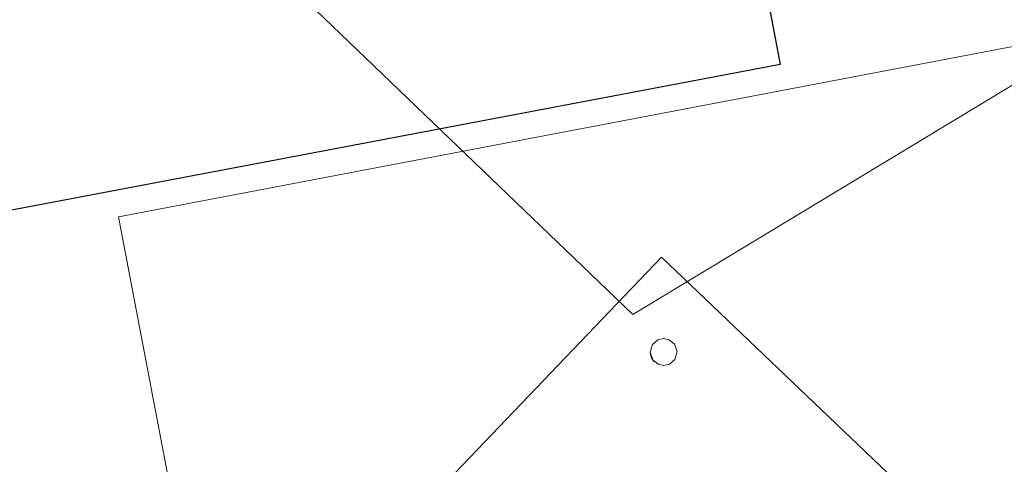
# Model space of a CAD drawing. Extents: x 3503739 to 3504470, y 5375172 to 5375561.
# Tile 69 of 121: x 3504136.445 to 3504137.178, y 5375385.311 to 5375385.642. Entities that reach past the tile are written whole.
import ezdxf

# ---------------------------------------------------------------- set-up
doc = ezdxf.new("R2010")
doc.units = 0
doc.header["$MEASUREMENT"] = 0
doc.layers.add('_4WP_KANCADT__', color=7, linetype='Continuous')
doc.layers.add('BHM_WA', color=7, linetype='Continuous')

msp = doc.modelspace()

# ---------------------------------------------------------------- linework, layer by layer
at = {"layer": '_4WP_KANCADT__', "color": 7, "linetype": 'Continuous', "lineweight": 18}
msp.add_lwpolyline([(3504134.7567, 5375386.76326), (3504136.72169, 5375387.13586), (3504137.0112, 5375385.60907), (3504135.04621, 5375385.23647), (3504134.7567, 5375386.76326)], dxfattribs=at)
at = {"layer": '_4WP_KANCADT__', "color": 1, "linetype": 'Continuous', "lineweight": 25}
msp.add_lwpolyline([(3504134.7567, 5375386.76326), (3504136.72169, 5375387.13586), (3504137.0112, 5375385.60907), (3504135.04621, 5375385.23647), (3504134.7567, 5375386.76326)], dxfattribs=at)
at = {"layer": 'BHM_WA', "color": 254, "linetype": 'Continuous', "lineweight": 13}
for p, q in [((3504136.9144, 5375385.39378), (3504136.91453, 5375385.39292)), ((3504136.91453, 5375385.39292), (3504136.91474, 5375385.39208)), ((3504136.91474, 5375385.39208), (3504136.91502, 5375385.39125)), ((3504136.91502, 5375385.39125), (3504136.91537, 5375385.39045)), ((3504136.91537, 5375385.39045), (3504136.9158, 5375385.38969)), ((3504136.9158, 5375385.38969), (3504136.91628, 5375385.38896)), ((3504136.91628, 5375385.38896), (3504136.91683, 5375385.38828)), ((3504136.91683, 5375385.38828), (3504136.91743, 5375385.38765))]:
    msp.add_line(p, q, dxfattribs=at)
for points in [[(3504140.89394, 5375388.77139, 0), (3504137.88051, 5375386.94959, 0), (3504137.86179, 5375386.93827, 0), (3504137.01288, 5375386.42505, 0), (3504136.53552, 5375386.88354, 0), (3504136.52113, 5375386.89737, 0), (3504136.12533, 5375387.27751, 0), (3504135.73107, 5375386.86701, 0), (3504135.71439, 5375386.84965, 0), (3504135.57117, 5375386.70053, 0), (3504136.90145, 5375385.42285, 0), (3504142.2795, 5375388.6742, 0)], [(3504135.57117, 5375386.70053, 0), (3504136.90145, 5375385.42285, 0), (3504139.52138, 5375387.00676, 0)], [(3504136.64945, 5375384.80786, 0), (3504137.3404, 5375384.93962, 0), (3504137.20927, 5375385.62723, 0), (3504136.51832, 5375385.49547, 0), (3504137.20927, 5375385.62723, 0), (3504137.3404, 5375384.93962, 0), (3504136.64945, 5375384.80786, 0), (3504136.51832, 5375385.49547, 0), (3504136.64945, 5375384.80786, 0)], [(3504136.64945, 5375384.80786, 0), (3504137.3404, 5375384.93962, 0), (3504137.20927, 5375385.62723, 0), (3504136.51832, 5375385.49547, 0), (3504136.64945, 5375384.80786, 0), (3504137.3404, 5375384.93962, 0), (3504137.20927, 5375385.62723, 0), (3504136.51832, 5375385.49547, 0), (3504136.64945, 5375384.80786, 0)], [(3504136.68092, 5375385.21254, 0), (3504136.73608, 5375385.27026, 0), (3504136.92274, 5375385.46557, 0), (3504136.73608, 5375385.27026, 0), (3504136.68092, 5375385.21254, 0), (3504136.73608, 5375385.27026, 0), (3504136.92274, 5375385.46557, 0)], [(3504136.98912, 5375385.02845, 0), (3504137.17577, 5375385.22376, 0), (3504137.11805, 5375385.27892, 0), (3504136.92274, 5375385.46557, 0), (3504136.73608, 5375385.27026, 0), (3504136.68092, 5375385.21254, 0), (3504136.93395, 5375384.97073, 0), (3504136.98912, 5375385.02845, 0)], [(3504137.17577, 5375385.22376, 0), (3504137.11805, 5375385.27892, 0), (3504136.92274, 5375385.46557, 0), (3504137.11805, 5375385.27892, 0), (3504137.17577, 5375385.22376, 0), (3504137.11805, 5375385.27892, 0), (3504136.92274, 5375385.46557, 0)], [(3504136.91434, 5375385.39466, 0), (3504136.9144, 5375385.39378, 0), (3504136.91453, 5375385.39292, 0), (3504136.91474, 5375385.39208, 0), (3504136.91502, 5375385.39125, 0), (3504136.91537, 5375385.39045, 0), (3504136.9158, 5375385.38969, 0), (3504136.91628, 5375385.38896, 0), (3504136.91683, 5375385.38828, 0), (3504136.91743, 5375385.38765, 0), (3504136.91809, 5375385.38708, 0), (3504136.91879, 5375385.38656, 0), (3504136.91954, 5375385.38611, 0), (3504136.92032, 5375385.38572, 0), (3504136.92113, 5375385.38541, 0), (3504136.92197, 5375385.38517, 0), (3504136.92283, 5375385.385, 0), (3504136.92369, 5375385.3849, 0), (3504136.92457, 5375385.38488, 0), (3504136.92544, 5375385.38494, 0), (3504136.9263, 5375385.38508, 0), (3504136.92715, 5375385.38528, 0), (3504136.92797, 5375385.38556, 0), (3504136.92877, 5375385.38592, 0), (3504136.92954, 5375385.38634, 0), (3504136.93026, 5375385.38682, 0), (3504136.93094, 5375385.38737, 0), (3504136.93157, 5375385.38797, 0), (3504136.93214, 5375385.38863, 0), (3504136.93266, 5375385.38933, 0), (3504136.93311, 5375385.39008, 0), (3504136.9335, 5375385.39086, 0), (3504136.93381, 5375385.39168, 0), (3504136.93406, 5375385.39251, 0), (3504136.93422, 5375385.39337, 0), (3504136.93432, 5375385.39424, 0), (3504136.93434, 5375385.39511, 0), (3504136.93428, 5375385.39598, 0), (3504136.93415, 5375385.39684, 0), (3504136.93394, 5375385.39769, 0), (3504136.93366, 5375385.39851, 0), (3504136.9333, 5375385.39931, 0), (3504136.93289, 5375385.40008, 0), (3504136.9324, 5375385.4008, 0), (3504136.93185, 5375385.40148, 0), (3504136.93125, 5375385.40211, 0), (3504136.93059, 5375385.40269, 0), (3504136.92989, 5375385.4032, 0), (3504136.92914, 5375385.40365, 0), (3504136.92836, 5375385.40404, 0), (3504136.92755, 5375385.40435, 0), (3504136.92671, 5375385.4046, 0), (3504136.92585, 5375385.40477, 0), (3504136.92499, 5375385.40486, 0), (3504136.92411, 5375385.40488, 0), (3504136.92324, 5375385.40482, 0), (3504136.92238, 5375385.40469, 0), (3504136.92153, 5375385.40448, 0), (3504136.92071, 5375385.4042, 0), (3504136.91991, 5375385.40385, 0), (3504136.91915, 5375385.40343, 0), (3504136.91842, 5375385.40294, 0), (3504136.91774, 5375385.40239, 0), (3504136.91711, 5375385.40179, 0), (3504136.91654, 5375385.40113, 0), (3504136.91602, 5375385.40043, 0), (3504136.91557, 5375385.39968, 0), (3504136.91518, 5375385.3989, 0), (3504136.91487, 5375385.39809, 0), (3504136.91463, 5375385.39725, 0), (3504136.91446, 5375385.39639, 0), (3504136.91436, 5375385.39553, 0), (3504136.91434, 5375385.39466, 0), (3504136.91436, 5375385.39553, 0), (3504136.91446, 5375385.39639, 0), (3504136.91463, 5375385.39725, 0), (3504136.91487, 5375385.39809, 0), (3504136.91518, 5375385.3989, 0), (3504136.91557, 5375385.39968, 0), (3504136.91602, 5375385.40043, 0), (3504136.91654, 5375385.40113, 0), (3504136.91711, 5375385.40179, 0), (3504136.91774, 5375385.40239, 0), (3504136.91842, 5375385.40294, 0), (3504136.91915, 5375385.40343, 0), (3504136.91991, 5375385.40385, 0), (3504136.92071, 5375385.4042, 0), (3504136.92153, 5375385.40448, 0), (3504136.92238, 5375385.40469, 0), (3504136.92324, 5375385.40482, 0), (3504136.92411, 5375385.40488, 0), (3504136.92499, 5375385.40486, 0), (3504136.92585, 5375385.40477, 0), (3504136.92671, 5375385.4046, 0), (3504136.92755, 5375385.40435, 0), (3504136.92836, 5375385.40404, 0), (3504136.92914, 5375385.40365, 0), (3504136.92989, 5375385.4032, 0), (3504136.93059, 5375385.40269, 0), (3504136.93125, 5375385.40211, 0), (3504136.93185, 5375385.40148, 0), (3504136.9324, 5375385.4008, 0), (3504136.93289, 5375385.40008, 0), (3504136.9333, 5375385.39931, 0), (3504136.93366, 5375385.39851, 0), (3504136.93394, 5375385.39769, 0), (3504136.93415, 5375385.39684, 0), (3504136.93428, 5375385.39598, 0), (3504136.93434, 5375385.39511, 0), (3504136.93432, 5375385.39424, 0), (3504136.93422, 5375385.39337, 0), (3504136.93406, 5375385.39251, 0), (3504136.93381, 5375385.39168, 0), (3504136.9335, 5375385.39086, 0), (3504136.93311, 5375385.39008, 0), (3504136.93266, 5375385.38933, 0), (3504136.93214, 5375385.38863, 0), (3504136.93157, 5375385.38797, 0), (3504136.93094, 5375385.38737, 0), (3504136.93026, 5375385.38682, 0), (3504136.92954, 5375385.38634, 0), (3504136.92877, 5375385.38592, 0), (3504136.92797, 5375385.38556, 0), (3504136.92715, 5375385.38528, 0), (3504136.9263, 5375385.38508, 0), (3504136.92544, 5375385.38494, 0), (3504136.92457, 5375385.38488, 0), (3504136.92369, 5375385.3849, 0), (3504136.92283, 5375385.385, 0), (3504136.92197, 5375385.38517, 0), (3504136.92113, 5375385.38541, 0), (3504136.92032, 5375385.38572, 0), (3504136.91954, 5375385.38611, 0), (3504136.91879, 5375385.38656, 0), (3504136.91809, 5375385.38708, 0), (3504136.91743, 5375385.38765, 0), (3504136.91809, 5375385.38708, 0), (3504136.91879, 5375385.38656, 0), (3504136.91954, 5375385.38611, 0), (3504136.92032, 5375385.38572, 0), (3504136.92113, 5375385.38541, 0), (3504136.92197, 5375385.38517, 0), (3504136.92283, 5375385.385, 0), (3504136.92369, 5375385.3849, 0), (3504136.92457, 5375385.38488, 0), (3504136.92544, 5375385.38494, 0), (3504136.9263, 5375385.38508, 0), (3504136.92715, 5375385.38528, 0), (3504136.92797, 5375385.38556, 0), (3504136.92877, 5375385.38592, 0), (3504136.92954, 5375385.38634, 0), (3504136.93026, 5375385.38682, 0), (3504136.93094, 5375385.38737, 0), (3504136.93157, 5375385.38797, 0), (3504136.93214, 5375385.38863, 0), (3504136.93266, 5375385.38933, 0), (3504136.93311, 5375385.39008, 0), (3504136.9335, 5375385.39086, 0), (3504136.93381, 5375385.39168, 0), (3504136.93406, 5375385.39251, 0), (3504136.93422, 5375385.39337, 0), (3504136.93432, 5375385.39424, 0), (3504136.93434, 5375385.39511, 0), (3504136.93428, 5375385.39598, 0), (3504136.93415, 5375385.39684, 0), (3504136.93394, 5375385.39769, 0), (3504136.93366, 5375385.39851, 0), (3504136.9333, 5375385.39931, 0), (3504136.93289, 5375385.40008, 0), (3504136.9324, 5375385.4008, 0), (3504136.93185, 5375385.40148, 0), (3504136.93125, 5375385.40211, 0), (3504136.93059, 5375385.40269, 0), (3504136.92989, 5375385.4032, 0), (3504136.92914, 5375385.40365, 0), (3504136.92836, 5375385.40404, 0), (3504136.92755, 5375385.40435, 0), (3504136.92671, 5375385.4046, 0), (3504136.92585, 5375385.40477, 0), (3504136.92499, 5375385.40486, 0), (3504136.92411, 5375385.40488, 0), (3504136.92324, 5375385.40482, 0), (3504136.92238, 5375385.40469, 0), (3504136.92153, 5375385.40448, 0), (3504136.92071, 5375385.4042, 0), (3504136.91991, 5375385.40385, 0), (3504136.91915, 5375385.40343, 0), (3504136.91842, 5375385.40294, 0), (3504136.91774, 5375385.40239, 0), (3504136.91711, 5375385.40179, 0), (3504136.91654, 5375385.40113, 0), (3504136.91602, 5375385.40043, 0), (3504136.91557, 5375385.39968, 0), (3504136.91518, 5375385.3989, 0), (3504136.91487, 5375385.39809, 0), (3504136.91463, 5375385.39725, 0), (3504136.91446, 5375385.39639, 0), (3504136.91436, 5375385.39553, 0), (3504136.91434, 5375385.39466, 0), (3504136.9144, 5375385.39378, 0), (3504136.91434, 5375385.39466, 0)], [(3504136.91434, 5375385.39466, 0), (3504136.9144, 5375385.39378, 0), (3504136.91453, 5375385.39292, 0), (3504136.91474, 5375385.39208, 0), (3504136.91502, 5375385.39125, 0), (3504136.91537, 5375385.39045, 0), (3504136.9158, 5375385.38969, 0), (3504136.91628, 5375385.38896, 0), (3504136.91683, 5375385.38828, 0), (3504136.91743, 5375385.38765, 0), (3504136.91809, 5375385.38708, 0), (3504136.91879, 5375385.38656, 0), (3504136.91954, 5375385.38611, 0), (3504136.92032, 5375385.38572, 0), (3504136.92113, 5375385.38541, 0), (3504136.92197, 5375385.38517, 0), (3504136.92283, 5375385.385, 0), (3504136.92369, 5375385.3849, 0), (3504136.92457, 5375385.38488, 0), (3504136.92544, 5375385.38494, 0), (3504136.9263, 5375385.38508, 0), (3504136.92715, 5375385.38528, 0), (3504136.92797, 5375385.38556, 0), (3504136.92877, 5375385.38592, 0), (3504136.92954, 5375385.38634, 0), (3504136.93026, 5375385.38682, 0), (3504136.93094, 5375385.38737, 0), (3504136.93157, 5375385.38797, 0), (3504136.93214, 5375385.38863, 0), (3504136.93266, 5375385.38933, 0), (3504136.93311, 5375385.39008, 0), (3504136.9335, 5375385.39086, 0), (3504136.93381, 5375385.39168, 0), (3504136.93406, 5375385.39251, 0), (3504136.93422, 5375385.39337, 0), (3504136.93432, 5375385.39424, 0), (3504136.93434, 5375385.39511, 0), (3504136.93428, 5375385.39598, 0), (3504136.93415, 5375385.39684, 0), (3504136.93394, 5375385.39769, 0), (3504136.93366, 5375385.39851, 0), (3504136.9333, 5375385.39931, 0), (3504136.93289, 5375385.40008, 0), (3504136.9324, 5375385.4008, 0), (3504136.93185, 5375385.40148, 0), (3504136.93125, 5375385.40211, 0), (3504136.93059, 5375385.40269, 0), (3504136.92989, 5375385.4032, 0), (3504136.92914, 5375385.40365, 0), (3504136.92836, 5375385.40404, 0), (3504136.92755, 5375385.40435, 0), (3504136.92671, 5375385.4046, 0), (3504136.92585, 5375385.40477, 0), (3504136.92499, 5375385.40486, 0), (3504136.92411, 5375385.40488, 0), (3504136.92324, 5375385.40482, 0), (3504136.92238, 5375385.40469, 0), (3504136.92153, 5375385.40448, 0), (3504136.92071, 5375385.4042, 0), (3504136.91991, 5375385.40385, 0), (3504136.91915, 5375385.40343, 0), (3504136.91842, 5375385.40294, 0), (3504136.91774, 5375385.40239, 0), (3504136.91711, 5375385.40179, 0), (3504136.91654, 5375385.40113, 0), (3504136.91602, 5375385.40043, 0), (3504136.91557, 5375385.39968, 0), (3504136.91518, 5375385.3989, 0), (3504136.91487, 5375385.39809, 0), (3504136.91463, 5375385.39725, 0), (3504136.91446, 5375385.39639, 0), (3504136.91436, 5375385.39553, 0), (3504136.91434, 5375385.39466, 0)]]:
    msp.add_polyline3d(points, dxfattribs=at)

doc.saveas('drawing.dxf')
